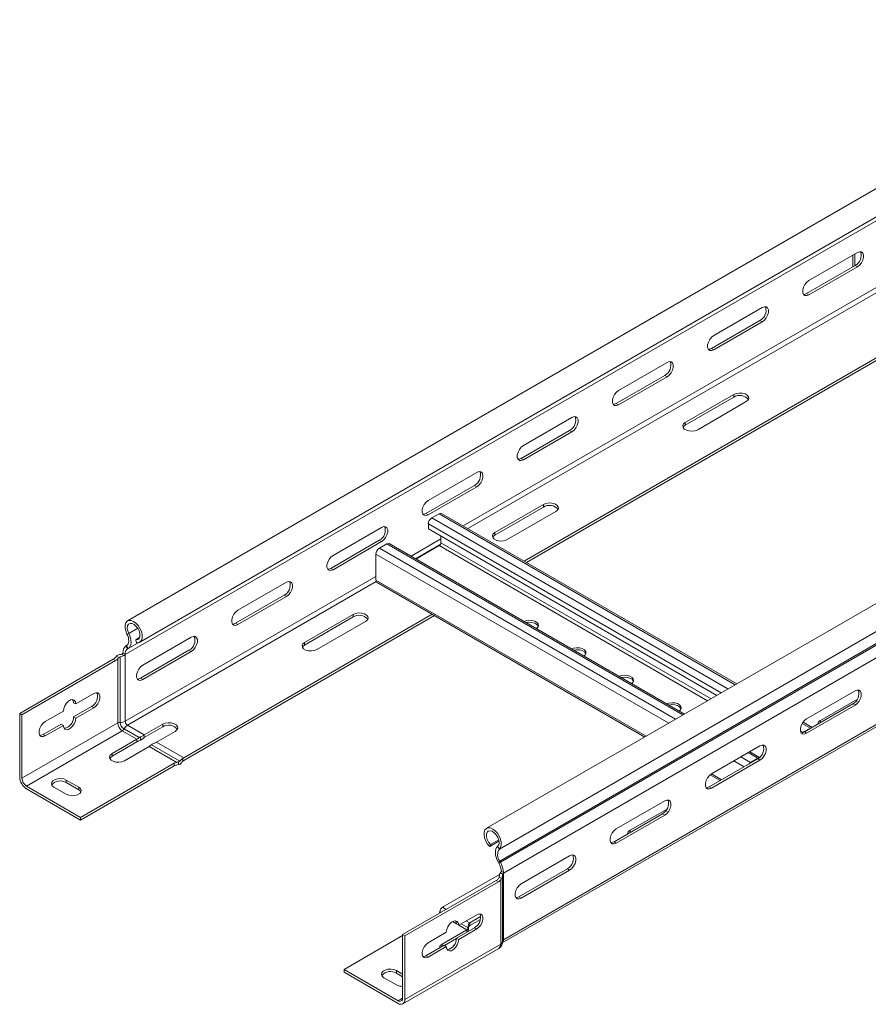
# Model space of a CAD drawing. Header units: millimetres. Extents: x -6 to 3617, y -5324 to -345.
# Tile 29 of 43: x -6 to 309, y -1630 to -1265. Entities that reach past the tile are written whole.
import ezdxf

# ---------------------------------------------------------------- set-up
doc = ezdxf.new("R2010")
doc.units = ezdxf.units.MM

msp = doc.modelspace()

# ---------------------------------------------------------------- linework, layer by layer
at = {"color": 7, "linetype": 'Continuous', "lineweight": 15}
for p, q in [((420.66, -1264.65), (33.88, -1487.93)), ((38.43, -1495.81), (425.21, -1272.53)), ((32.99, -1500.43), (419.78, -1277.14)), ((554.06, -1341.65), (167.27, -1564.94)), ((172.02, -1572.68), (558.81, -1349.4)), ((305.05, -1351.12), (287.02, -1361.53)), ((303.31, -1356.45), (303.31, -1352.12)), ((304.02, -1356.04), (304.02, -1351.71)), ((172.15, -1577.09), (558.94, -1353.8)), ((172.39, -1577.53), (559.18, -1354.24)), ((304.2, -1355.94), (286.17, -1366.34)), ((287.02, -1366.83), (305.05, -1356.43)), ((305.05, -1356.43), (304.2, -1355.94)), ((181.26, -1465.73), (359.21, -1363)), ((182.11, -1466.22), (360.06, -1363.49)), ((287.02, -1366.83), (286.17, -1366.34)), ((269.69, -1371.53), (251.66, -1381.94)), ((268.84, -1376.35), (250.81, -1386.76)), ((251.66, -1387.24), (269.69, -1376.84)), ((269.69, -1376.84), (268.84, -1376.35)), ((251.66, -1387.24), (250.81, -1386.76)), ((234.34, -1391.94), (216.31, -1402.35)), ((233.49, -1396.76), (215.46, -1407.17)), ((234.34, -1397.25), (233.49, -1396.76)), ((216.31, -1407.66), (234.34, -1397.25)), ((259.12, -1403.84), (241.09, -1414.25)), ((259.12, -1404.82), (259.12, -1403.84)), ((216.31, -1407.66), (215.46, -1407.17)), ((241.09, -1415.23), (259.12, -1404.82)), ((245.69, -1416.9), (263.72, -1406.49)), ((198.98, -1412.35), (180.95, -1422.76)), ((241.09, -1415.23), (241.09, -1414.25)), ((198.13, -1417.17), (180.1, -1427.58)), ((180.95, -1428.07), (198.98, -1417.66)), ((198.98, -1417.66), (198.13, -1417.17)), ((180.95, -1428.07), (180.1, -1427.58)), ((163.63, -1432.76), (145.59, -1443.17)), ((162.78, -1437.58), (144.75, -1447.99)), ((145.59, -1448.48), (163.63, -1438.07)), ((163.63, -1438.07), (162.78, -1437.58)), ((188.41, -1444.66), (170.38, -1455.07)), ((170.38, -1456.05), (188.41, -1445.64)), ((174.97, -1457.72), (193.01, -1447.31)), ((188.41, -1445.64), (188.41, -1444.66)), ((145.59, -1448.48), (144.75, -1447.99)), ((146.9, -1449.69), (149.66, -1448.1)), ((260.2, -1511.3), (150.56, -1448.01)), ((173.06, -1607.45), (445.44, -1450.21)), ((128.27, -1453.17), (110.24, -1463.58)), ((145.63, -1453.69), (145.63, -1451.89)), ((252.81, -1515.56), (145.63, -1453.69)), ((170.38, -1456.05), (170.38, -1455.07)), ((127.42, -1457.99), (109.39, -1468.4)), ((110.24, -1468.89), (128.27, -1458.48)), ((128.27, -1458.48), (127.42, -1457.99)), ((150.3, -1456.38), (150.3, -1458.87)), ((127.46, -1460.91), (130.21, -1459.32)), ((240.75, -1522.52), (131.11, -1459.23)), ((149.66, -1459.97), (141.02, -1464.95)), ((126.18, -1472.79), (126.18, -1463.12)), ((110.24, -1468.89), (109.39, -1468.4)), ((92.91, -1473.58), (74.88, -1483.99)), ((126.56, -1473.61), (226.02, -1531.03)), ((92.07, -1478.4), (74.04, -1488.81)), ((74.88, -1489.3), (92.91, -1478.89)), ((92.91, -1478.89), (92.07, -1478.4)), ((54.77, -1538.75), (147.08, -1485.46)), ((54.77, -1539.73), (147.93, -1485.95)), ((117.7, -1485.48), (99.67, -1495.89)), ((99.67, -1496.87), (117.7, -1486.46)), ((104.26, -1498.54), (122.3, -1488.13)), ((117.7, -1486.46), (117.7, -1485.48)), ((74.88, -1489.3), (74.04, -1488.81)), ((33.68, -1492.82), (34.33, -1492.57)), ((38.37, -1494.11), (36.98, -1494.91)), ((37.27, -1496), (36.98, -1494.91)), ((57.56, -1493.99), (39.53, -1504.4)), ((33.31, -1497.23), (33.55, -1497.08)), ((33.31, -1497.23), (33.92, -1498.26)), ((33.55, -1497.08), (34.16, -1498.11)), ((33.92, -1498.26), (34.16, -1498.11)), ((56.71, -1498.81), (38.68, -1509.22)), ((57.56, -1499.3), (56.71, -1498.81)), ((99.67, -1496.87), (99.67, -1495.89)), ((28.59, -1502.18), (-6.19, -1522.26)), ((-5.34, -1522.75), (29.44, -1502.67)), ((29.44, -1502.67), (28.59, -1502.18)), ((29.39, -1501.51), (29.81, -1501.03)), ((29.81, -1501.03), (30.7, -1501.55)), ((30.24, -1525.8), (30.24, -1502)), ((31.16, -1525.6), (31.16, -1501.31)), ((31.72, -1500.29), (31.79, -1500.33)), ((31.79, -1500.34), (32.6, -1500.8)), ((32.14, -1499.73), (32.99, -1500.21)), ((32.99, -1500.21), (32.99, -1500.43)), ((32.99, -1525.2), (32.99, -1500.43)), ((39.53, -1509.71), (57.56, -1499.3)), ((39.53, -1509.71), (38.68, -1509.22)), ((21.36, -1514.89), (14.64, -1518.77)), ((286.17, -1524.32), (304.2, -1513.91)), ((291.29, -1524.87), (305.01, -1516.96)), ((13.79, -1518.28), (14.64, -1518.77)), ((20.51, -1519.71), (13.79, -1523.59)), ((14.64, -1524.08), (21.36, -1520.2)), ((20.51, -1519.71), (21.36, -1520.2)), ((285.32, -1529.14), (303.35, -1518.73)), ((304.2, -1519.22), (286.17, -1529.63)), ((303.35, -1518.73), (304.2, -1519.22)), ((-6.19, -1522.26), (-6.19, -1545.85)), ((-6.19, -1522.26), (-5.34, -1522.75)), ((-5.34, -1546.34), (-5.34, -1522.75)), ((10.04, -1521.42), (3.32, -1525.3)), ((13.79, -1523.59), (14.64, -1524.08)), ((30.24, -1525.8), (-5.34, -1546.34)), ((9.19, -1526.24), (2.48, -1530.12)), ((3.32, -1530.61), (10.04, -1526.73)), ((9.19, -1526.24), (10.04, -1526.73)), ((32.57, -1528.05), (38.15, -1531.27)), ((33.84, -1526.67), (40.09, -1530.28)), ((46.99, -1526.3), (40.09, -1530.28)), ((40.09, -1531.26), (46.99, -1527.28)), ((46.99, -1527.28), (46.99, -1526.3)), ((284.79, -1529.29), (287.55, -1527.7)), ((288.21, -1527.47), (284.86, -1525.54)), ((31.94, -1528.74), (-3.64, -1549.28)), ((2.48, -1530.12), (3.32, -1530.61)), ((28.11, -1537.2), (37.35, -1531.87)), ((31.94, -1528.74), (37.35, -1531.87)), ((37.35, -1532.85), (37.35, -1531.87)), ((38.72, -1532.21), (38.72, -1530.92)), ((40.09, -1531.26), (40.09, -1530.28)), ((44.69, -1532.93), (51.58, -1528.95)), ((284.59, -1529.42), (284.79, -1529.29)), ((285.32, -1529.14), (286.17, -1529.63)), ((37.35, -1532.85), (28.11, -1538.18)), ((41.94, -1534.52), (32.7, -1539.85)), ((41.94, -1534.52), (52.2, -1540.44)), ((42.75, -1533.93), (53.26, -1539.99)), ((44.69, -1532.93), (54.77, -1538.75)), ((250.81, -1544.73), (268.84, -1534.32)), ((28.11, -1538.18), (28.11, -1537.2)), ((54.42, -1538.99), (54.42, -1540.02)), ((249.96, -1549.55), (267.99, -1539.14)), ((268.66, -1538.64), (265.01, -1536.53)), ((265.34, -1540.51), (268.1, -1538.92)), ((267.99, -1539.14), (268.84, -1539.63)), ((16.44, -1560.88), (51.22, -1540.8)), ((51.22, -1541.78), (16.44, -1561.86)), ((51.22, -1541.78), (51.22, -1540.8)), ((52.82, -1541.3), (52.2, -1541.42)), ((52.82, -1540.27), (52.82, -1541.3)), ((268.84, -1539.63), (250.81, -1550.04)), ((250.33, -1545.06), (254.03, -1547.2)), ((16.44, -1560.88), (-3.64, -1549.28)), ((-3.64, -1550.26), (16.44, -1561.86)), ((11.14, -1552.3), (6.54, -1549.65)), ((11.14, -1547), (15.73, -1549.65)), ((11.14, -1547.98), (11.14, -1547)), ((15.73, -1550.63), (11.14, -1547.98)), ((15.73, -1550.63), (15.73, -1549.65)), ((249.96, -1549.55), (250.81, -1550.04)), ((215.46, -1565.14), (233.49, -1554.73)), ((16.44, -1561.86), (16.44, -1560.88)), ((214.61, -1569.96), (232.64, -1559.55)), ((233.49, -1560.04), (215.46, -1570.45)), ((220.58, -1565.69), (234.3, -1557.78)), ((232.64, -1559.55), (233.49, -1560.04)), ((171.88, -1569.73), (168.43, -1571.72)), ((168.43, -1571.72), (168.72, -1570.97)), ((171.77, -1569.21), (168.72, -1570.97)), ((172.02, -1572.68), (171.37, -1571.68)), ((214.61, -1569.96), (215.46, -1570.45)), ((180.1, -1585.55), (198.13, -1575.14)), ((172.15, -1577.09), (171.53, -1577.41)), ((171.78, -1577.85), (171.53, -1577.41)), ((172.39, -1577.53), (171.78, -1577.85)), ((172.39, -1577.53), (172.15, -1577.09)), ((150.93, -1594.27), (172.09, -1582.06)), ((172.84, -1583.61), (171.95, -1583.09)), ((172.01, -1582.5), (172.01, -1582.66)), ((173.21, -1581.98), (172.4, -1581.51)), ((173.56, -1581.36), (172.71, -1580.87)), ((173.21, -1581.97), (173.56, -1581.77)), ((173.21, -1581.97), (173.21, -1581.98)), ((173.29, -1582.02), (173.21, -1581.97)), ((173.21, -1606.96), (173.21, -1582.38)), ((173.56, -1606.35), (173.56, -1581.77)), ((179.25, -1590.37), (197.28, -1579.96)), ((198.13, -1580.45), (180.1, -1590.86)), ((197.28, -1579.96), (198.13, -1580.45)), ((136.08, -1604.39), (170.86, -1584.31)), ((171.71, -1584.8), (136.93, -1604.88)), ((170.86, -1584.31), (171.71, -1584.8)), ((172.51, -1584.13), (172.84, -1583.61)), ((172.51, -1607.94), (172.51, -1584.13)), ((179.25, -1590.37), (180.1, -1590.86)), ((156.91, -1600.9), (163.63, -1597.02)), ((161.01, -1600.08), (165.07, -1597.74)), ((156.91, -1600.9), (156.06, -1600.41)), ((160.49, -1602.59), (160.49, -1601.27)), ((164.95, -1598.79), (161.01, -1601.06)), ((161.01, -1600.08), (161.01, -1601.06)), ((114.3, -1617.37), (136.08, -1604.8)), ((136.93, -1604.88), (136.08, -1604.39)), ((136.08, -1627.99), (136.08, -1604.39)), ((136.93, -1604.88), (136.93, -1628.47)), ((145.59, -1607.43), (152.31, -1603.55)), ((159.96, -1602.65), (150.72, -1607.98)), ((156.06, -1605.72), (162.78, -1601.84)), ((163.63, -1602.33), (156.91, -1606.21)), ((163.63, -1602.33), (162.78, -1601.84)), ((136.93, -1628.47), (172.51, -1607.94)), ((144.75, -1612.25), (151.46, -1608.37)), ((152.31, -1608.86), (145.59, -1612.74)), ((152.31, -1608.86), (151.46, -1608.37)), ((151.61, -1608.45), (156.06, -1605.88)), ((156.91, -1606.21), (156.06, -1605.72)), ((136.19, -1630.12), (171.77, -1609.58)), ((145.59, -1612.74), (144.75, -1612.25)), ((114.3, -1618.35), (114.3, -1617.37)), ((114.3, -1617.37), (134.39, -1628.97)), ((134.39, -1629.94), (114.3, -1618.35)), ((136.08, -1619.13), (133.75, -1617.78)), ((133.75, -1618.76), (133.75, -1617.78)), ((133.75, -1618.76), (136.08, -1620.11)), ((129.15, -1620.43), (133.75, -1623.09))]:
    msp.add_line(p, q, dxfattribs=at)
at = {"color": 8, "linetype": 'Continuous', "lineweight": 15}
for p, q in [((158.63, -1452.67), (338.32, -1348.94)), ((160.33, -1453.65), (338.42, -1350.84)), ((173.51, -1581.61), (448.09, -1423.1)), ((256.91, -1513.19), (146.9, -1449.69)), ((259.67, -1511.6), (149.66, -1448.1)), ((173.56, -1606.35), (445.44, -1449.4)), ((254.37, -1514.66), (145.63, -1451.89)), ((139.19, -1463.89), (150.3, -1457.48)), ((250.66, -1516.8), (150.3, -1458.87)), ((237.47, -1524.42), (127.46, -1460.91)), ((240.22, -1522.83), (130.21, -1459.32)), ((140.88, -1464.87), (150.06, -1459.57)), ((249.39, -1517.54), (149.66, -1459.97)), ((234.92, -1525.89), (126.18, -1463.12)), ((32.99, -1525.2), (126.18, -1471.4)), ((33.84, -1526.67), (126.28, -1473.3)), ((226.55, -1530.72), (126.18, -1472.79)), ((34.33, -1492.57), (37.66, -1490.64)), ((33.92, -1498.26), (37.82, -1496.01)), ((34.16, -1498.11), (37.79, -1496.02)), ((287.55, -1527.7), (284.57, -1525.98)), ((287.55, -1527.85), (287.55, -1527.7)), ((291.29, -1525.69), (291.29, -1524.87)), ((284.79, -1529.29), (283.91, -1528.78)), ((284.79, -1529.29), (284.79, -1529.37)), ((265.34, -1540.51), (261.73, -1538.43)), ((268.1, -1538.92), (264.49, -1536.83)), ((268.1, -1539.07), (268.1, -1538.92)), ((262.93, -1542.06), (259.18, -1539.9)), ((265.34, -1540.51), (265.34, -1540.67)), ((254.56, -1546.89), (250.81, -1544.73)), ((220.58, -1566.51), (220.58, -1565.69)), ((150.44, -1596.1), (149.91, -1595.79)), ((152.27, -1595.04), (150.93, -1594.27)), ((156.06, -1600.4), (154.62, -1599.57)), ((159.96, -1602.65), (156.92, -1600.89)), ((160.42, -1601.86), (157.83, -1600.36)), ((161.01, -1600.08), (159.66, -1599.31)), ((159.96, -1603.46), (159.96, -1602.65)), ((150.72, -1608.8), (150.72, -1607.98)), ((136.08, -1627.99), (134.39, -1628.97))]:
    msp.add_line(p, q, dxfattribs=at)
at = {"color": 7, "linetype": 'Continuous', "lineweight": 15, "flags": 128}
for points in [[(305.05, -1356.43), (305.83, -1355.81), (306.52, -1354.95), (307.04, -1353.95), (307.31, -1352.93), (307.31, -1352), (307.04, -1351.3), (306.52, -1350.89), (305.83, -1350.82), (305.05, -1351.12)], [(287.02, -1361.53), (286.23, -1362.14), (285.54, -1363), (285.03, -1364), (284.75, -1365.03), (284.75, -1365.95), (285.03, -1366.66), (285.54, -1367.07), (286.23, -1367.13), (287.02, -1366.83)], [(286.17, -1366.34), (285.38, -1366.64), (285.02, -1366.65)], [(269.69, -1376.84), (270.48, -1376.22), (271.17, -1375.36), (271.68, -1374.36), (271.95, -1373.34), (271.95, -1372.41), (271.68, -1371.71), (271.17, -1371.3), (270.48, -1371.23), (269.69, -1371.53)], [(251.66, -1381.94), (250.87, -1382.55), (250.18, -1383.41), (249.67, -1384.41), (249.4, -1385.44), (249.4, -1386.36), (249.67, -1387.07), (250.18, -1387.48), (250.87, -1387.54), (251.66, -1387.24)], [(250.81, -1386.76), (250.03, -1387.05), (249.67, -1387.06)], [(234.34, -1397.25), (235.12, -1396.63), (235.81, -1395.77), (236.33, -1394.77), (236.6, -1393.75), (236.6, -1392.82), (236.33, -1392.12), (235.81, -1391.71), (235.12, -1391.64), (234.34, -1391.94)], [(216.31, -1402.35), (215.52, -1402.96), (214.83, -1403.82), (214.31, -1404.82), (214.04, -1405.85), (214.04, -1406.77), (214.31, -1407.48), (214.83, -1407.89), (215.52, -1407.95), (216.31, -1407.66)], [(263.72, -1406.49), (264.36, -1405.96), (264.66, -1405.33), (264.56, -1404.68), (264.08, -1404.09), (263.28, -1403.63), (262.26, -1403.35), (261.14, -1403.3), (260.05, -1403.47), (259.12, -1403.84)], [(215.46, -1407.17), (214.67, -1407.46), (214.31, -1407.47)], [(198.98, -1417.66), (199.77, -1417.04), (200.46, -1416.18), (200.97, -1415.18), (201.24, -1414.16), (201.24, -1413.24), (200.97, -1412.53), (200.46, -1412.12), (199.77, -1412.05), (198.98, -1412.35)], [(241.09, -1414.25), (240.44, -1414.78), (240.15, -1415.41), (240.25, -1416.06), (240.73, -1416.65), (241.52, -1417.11), (242.55, -1417.39), (243.67, -1417.45), (244.76, -1417.28), (245.69, -1416.9)], [(240.25, -1416.07), (240.44, -1415.76), (241.09, -1415.23)], [(180.95, -1422.76), (180.16, -1423.37), (179.47, -1424.23), (178.96, -1425.23), (178.69, -1426.26), (178.69, -1427.18), (178.96, -1427.89), (179.47, -1428.3), (180.16, -1428.36), (180.95, -1428.07)], [(180.1, -1427.58), (179.32, -1427.87), (178.96, -1427.88)], [(163.63, -1438.07), (164.41, -1437.45), (165.1, -1436.59), (165.62, -1435.59), (165.89, -1434.57), (165.89, -1433.65), (165.62, -1432.94), (165.1, -1432.53), (164.41, -1432.47), (163.63, -1432.76)], [(145.59, -1443.17), (144.81, -1443.78), (144.12, -1444.64), (143.6, -1445.64), (143.33, -1446.67), (143.33, -1447.59), (143.6, -1448.3), (144.12, -1448.71), (144.81, -1448.77), (145.59, -1448.48)], [(193.01, -1447.31), (193.65, -1446.78), (193.95, -1446.15), (193.85, -1445.5), (193.37, -1444.91), (192.57, -1444.45), (191.55, -1444.18), (190.42, -1444.12), (189.33, -1444.29), (188.41, -1444.66)], [(144.75, -1447.99), (143.96, -1448.28), (143.6, -1448.29)], [(128.27, -1458.48), (129.06, -1457.86), (129.75, -1457), (130.26, -1456), (130.53, -1454.98), (130.53, -1454.06), (130.26, -1453.35), (129.75, -1452.94), (129.06, -1452.88), (128.27, -1453.17)], [(170.38, -1455.07), (169.73, -1455.6), (169.44, -1456.23), (169.54, -1456.88), (170.01, -1457.47), (170.81, -1457.93), (171.84, -1458.21), (172.96, -1458.27), (174.05, -1458.1), (174.97, -1457.72)], [(169.54, -1456.89), (169.73, -1456.58), (170.38, -1456.05)], [(110.24, -1463.58), (109.45, -1464.19), (108.76, -1465.05), (108.25, -1466.05), (107.98, -1467.08), (107.98, -1468), (108.25, -1468.71), (108.76, -1469.12), (109.45, -1469.18), (110.24, -1468.89)], [(109.39, -1468.4), (108.6, -1468.69), (108.25, -1468.7)], [(92.91, -1478.89), (93.7, -1478.27), (94.39, -1477.41), (94.91, -1476.41), (95.18, -1475.39), (95.18, -1474.47), (94.91, -1473.76), (94.39, -1473.35), (93.7, -1473.29), (92.91, -1473.58)], [(126.56, -1473.61), (126.56, -1473.61), (126.4, -1473.48), (126.28, -1473.29), (126.21, -1473.06), (126.18, -1472.79)], [(74.88, -1483.99), (74.1, -1484.6), (73.41, -1485.46), (72.89, -1486.46), (72.62, -1487.49), (72.62, -1488.41), (72.89, -1489.12), (73.41, -1489.53), (74.1, -1489.59), (74.88, -1489.3)], [(37.27, -1496), (38.06, -1495.97), (38.7, -1495.61), (39.15, -1494.96), (39.36, -1494.07), (39.31, -1493.01), (39.02, -1491.86), (38.51, -1490.71), (37.81, -1489.65), (36.98, -1488.77), (36.09, -1488.12), (35.2, -1487.78), (34.39, -1487.75), (33.71, -1488.04), (33.23, -1488.64), (32.97, -1489.49), (32.96, -1490.52), (33.2, -1491.66), (33.68, -1492.82)], [(122.3, -1488.13), (122.94, -1487.6), (123.23, -1486.97), (123.14, -1486.32), (122.66, -1485.73), (121.86, -1485.27), (120.84, -1485), (119.71, -1484.94), (118.62, -1485.11), (117.7, -1485.48)], [(185.74, -1490.77), (186.23, -1490.34), (186.52, -1489.71), (186.42, -1489.06), (185.95, -1488.47), (185.15, -1488.01), (184.12, -1487.73), (183, -1487.67), (181.91, -1487.84), (181.16, -1488.12)], [(36.98, -1494.91), (37.66, -1494.85), (38.18, -1494.46), (38.47, -1493.77), (38.5, -1492.87), (38.27, -1491.86), (37.8, -1490.85), (37.14, -1489.96), (36.37, -1489.28), (35.58, -1488.89), (34.85, -1488.84), (34.27, -1489.12), (33.9, -1489.72), (33.78, -1490.56), (33.93, -1491.55), (34.33, -1492.57)], [(74.04, -1488.81), (73.25, -1489.1), (72.89, -1489.11)], [(186.47, -1489.91), (186.42, -1489.79), (185.95, -1489.2), (185.15, -1488.74), (184.12, -1488.47), (183, -1488.41), (181.94, -1488.57)], [(33.68, -1492.82), (33.97, -1493.47), (34.18, -1494.13), (34.3, -1494.78), (34.33, -1495.39), (34.26, -1495.94), (34.11, -1496.41), (33.87, -1496.8), (33.55, -1497.08)], [(34.33, -1492.57), (34.71, -1493.42), (34.98, -1494.28), (35.14, -1495.12), (35.17, -1495.91), (35.09, -1496.63), (34.89, -1497.24), (34.58, -1497.74), (34.16, -1498.11)], [(57.56, -1499.3), (58.35, -1498.68), (59.04, -1497.82), (59.55, -1496.82), (59.82, -1495.8), (59.82, -1494.88), (59.55, -1494.17), (59.04, -1493.76), (58.35, -1493.7), (57.56, -1493.99)], [(99.67, -1495.89), (99.02, -1496.42), (98.73, -1497.05), (98.83, -1497.7), (99.3, -1498.29), (100.1, -1498.75), (101.12, -1499.03), (102.25, -1499.09), (103.34, -1498.92), (104.26, -1498.54)], [(98.83, -1497.71), (99.02, -1497.4), (99.67, -1496.87)], [(203.42, -1500.97), (203.91, -1500.54), (204.2, -1499.91), (204.1, -1499.26), (203.62, -1498.67), (202.83, -1498.21), (201.8, -1497.94), (200.68, -1497.88), (199.59, -1498.05), (198.84, -1498.33)], [(204.15, -1500.12), (204.1, -1500), (203.62, -1499.41), (202.83, -1498.95), (201.8, -1498.67), (200.68, -1498.61), (199.61, -1498.78)], [(39.53, -1504.4), (38.74, -1505.01), (38.05, -1505.87), (37.54, -1506.87), (37.27, -1507.9), (37.27, -1508.82), (37.54, -1509.53), (38.05, -1509.94), (38.74, -1510), (39.53, -1509.71)], [(38.68, -1509.22), (37.89, -1509.51), (37.54, -1509.52)], [(221.1, -1511.18), (221.58, -1510.75), (221.88, -1510.12), (221.78, -1509.47), (221.3, -1508.88), (220.5, -1508.42), (219.48, -1508.14), (218.36, -1508.08), (217.27, -1508.25), (216.51, -1508.53)], [(221.83, -1510.32), (221.78, -1510.2), (221.3, -1509.61), (220.5, -1509.15), (219.48, -1508.88), (218.36, -1508.82), (217.29, -1508.98)], [(304.2, -1513.91), (304.98, -1513.62), (305.68, -1513.68), (306.19, -1514.09), (306.46, -1514.8), (306.46, -1515.72), (306.19, -1516.74), (305.68, -1517.74), (304.98, -1518.6), (304.2, -1519.22)], [(14.64, -1518.77), (14.5, -1517.94), (14.1, -1517.37), (13.49, -1517.13), (12.74, -1517.25), (11.94, -1517.71), (11.19, -1518.46), (10.58, -1519.4), (10.18, -1520.43), (10.04, -1521.42)], [(13.48, -1517.13), (13.65, -1517.45), (13.79, -1518.28)], [(21.36, -1520.2), (22.14, -1519.58), (22.83, -1518.72), (23.35, -1517.72), (23.62, -1516.7), (23.62, -1515.78), (23.35, -1515.07), (22.83, -1514.66), (22.14, -1514.6), (21.36, -1514.89)], [(238.78, -1521.38), (239.26, -1520.95), (239.55, -1520.32), (239.46, -1519.67), (238.98, -1519.08), (238.18, -1518.62), (237.16, -1518.35), (236.03, -1518.29), (234.94, -1518.46), (234.19, -1518.74)], [(239.5, -1520.53), (239.46, -1520.41), (238.98, -1519.82), (238.18, -1519.36), (237.16, -1519.08), (236.03, -1519.02), (234.97, -1519.19)], [(10.04, -1526.73), (10.18, -1527.56), (10.58, -1528.12), (11.19, -1528.36), (11.94, -1528.25), (12.74, -1527.78), (13.49, -1527.04), (14.1, -1526.09), (14.5, -1525.06), (14.64, -1524.08)], [(286.17, -1529.63), (285.38, -1529.92), (284.69, -1529.86), (284.18, -1529.45), (283.9, -1528.74), (283.9, -1527.82), (284.18, -1526.79), (284.69, -1525.79), (285.38, -1524.93), (286.17, -1524.32)], [(3.32, -1525.3), (2.54, -1525.91), (1.85, -1526.77), (1.33, -1527.77), (1.06, -1528.8), (1.06, -1529.72), (1.33, -1530.43), (1.85, -1530.84), (2.54, -1530.9), (3.32, -1530.61)], [(51.58, -1528.95), (52.23, -1528.42), (52.52, -1527.79), (52.43, -1527.14), (51.95, -1526.55), (51.15, -1526.09), (50.13, -1525.82), (49, -1525.76), (47.91, -1525.93), (46.99, -1526.3)], [(2.48, -1530.12), (1.69, -1530.41), (1.33, -1530.42)], [(284.17, -1529.44), (284.53, -1529.43), (285.32, -1529.14)], [(268.84, -1534.32), (269.63, -1534.03), (270.32, -1534.09), (270.83, -1534.5), (271.11, -1535.21), (271.11, -1536.13), (270.83, -1537.15), (270.32, -1538.15), (269.63, -1539.01), (268.84, -1539.63)], [(32.7, -1539.85), (31.78, -1540.23), (30.69, -1540.4), (29.57, -1540.34), (28.54, -1540.06), (27.74, -1539.6), (27.27, -1539.01), (27.17, -1538.36), (27.46, -1537.73), (28.11, -1537.2)], [(28.11, -1538.18), (27.46, -1538.71), (27.27, -1539.02)], [(268.1, -1538.92), (268.35, -1538.81), (268.52, -1538.76)], [(6.54, -1549.65), (5.89, -1549.12), (5.6, -1548.49), (5.7, -1547.84), (6.18, -1547.25), (6.98, -1546.79), (8, -1546.51), (9.12, -1546.46), (10.21, -1546.62), (11.14, -1547)], [(250.81, -1550.04), (250.03, -1550.33), (249.33, -1550.27), (248.82, -1549.86), (248.55, -1549.15), (248.55, -1548.23), (248.82, -1547.2), (249.33, -1546.2), (250.03, -1545.34), (250.81, -1544.73)], [(15.73, -1549.65), (16.38, -1550.18), (16.67, -1550.81), (16.58, -1551.46), (16.1, -1552.05), (15.3, -1552.51), (14.28, -1552.79), (13.15, -1552.85), (12.06, -1552.68), (11.14, -1552.3)], [(248.82, -1549.86), (249.18, -1549.84), (249.96, -1549.55)], [(16.57, -1551.47), (16.38, -1551.16), (15.73, -1550.63)], [(233.49, -1554.73), (234.27, -1554.44), (234.97, -1554.5), (235.48, -1554.91), (235.75, -1555.62), (235.75, -1556.54), (235.48, -1557.56), (234.97, -1558.56), (234.27, -1559.42), (233.49, -1560.04)], [(168.43, -1571.72), (167.64, -1570.77), (167, -1569.67), (166.55, -1568.51), (166.34, -1567.38), (166.39, -1566.37), (166.68, -1565.55), (167.19, -1564.99), (167.89, -1564.74), (168.72, -1564.81), (169.61, -1565.2), (170.5, -1565.88), (171.31, -1566.79), (171.99, -1567.87), (172.47, -1569.02), (172.73, -1570.17), (172.74, -1571.21), (172.5, -1572.07), (172.02, -1572.68)], [(168.72, -1570.97), (168.04, -1570.12), (167.52, -1569.12), (167.23, -1568.1), (167.2, -1567.17), (167.43, -1566.43), (167.9, -1565.96), (168.56, -1565.83), (169.33, -1566.03), (170.12, -1566.56), (170.85, -1567.34), (171.43, -1568.3), (171.8, -1569.33), (171.92, -1570.3), (171.77, -1571.12), (171.37, -1571.68)], [(215.46, -1570.45), (214.67, -1570.74), (213.98, -1570.68), (213.47, -1570.27), (213.19, -1569.56), (213.19, -1568.64), (213.47, -1567.62), (213.98, -1566.61), (214.67, -1565.75), (215.46, -1565.14)], [(171.37, -1571.68), (170.99, -1572.1), (170.72, -1572.64), (170.56, -1573.3), (170.53, -1574.05), (170.61, -1574.86), (170.81, -1575.71), (171.12, -1576.57), (171.53, -1577.41)], [(213.46, -1570.27), (213.82, -1570.25), (214.61, -1569.96)], [(198.13, -1575.14), (198.92, -1574.85), (199.61, -1574.91), (200.12, -1575.32), (200.4, -1576.03), (200.4, -1576.95), (200.12, -1577.97), (199.61, -1578.97), (198.92, -1579.83), (198.13, -1580.45)], [(180.1, -1590.86), (179.32, -1591.15), (178.62, -1591.09), (178.11, -1590.68), (177.84, -1589.97), (177.84, -1589.05), (178.11, -1588.03), (178.62, -1587.02), (179.32, -1586.16), (180.1, -1585.55)], [(178.11, -1590.68), (178.47, -1590.66), (179.25, -1590.37)], [(163.63, -1597.02), (164.41, -1596.73), (165.1, -1596.79), (165.62, -1597.2), (165.89, -1597.91), (165.89, -1598.83), (165.62, -1599.85), (165.1, -1600.85), (164.41, -1601.71), (163.63, -1602.33)], [(152.31, -1603.55), (152.45, -1602.56), (152.85, -1601.54), (153.46, -1600.59), (154.21, -1599.84), (155.01, -1599.38), (155.76, -1599.26), (156.37, -1599.5), (156.77, -1600.07), (156.91, -1600.9)], [(156.06, -1600.41), (155.92, -1599.58), (155.75, -1599.26)], [(145.59, -1612.74), (144.81, -1613.03), (144.12, -1612.97), (143.6, -1612.56), (143.33, -1611.85), (143.33, -1610.93), (143.6, -1609.91), (144.12, -1608.9), (144.81, -1608.04), (145.59, -1607.43)], [(156.91, -1606.21), (156.77, -1607.19), (156.37, -1608.22), (155.76, -1609.17), (155.01, -1609.92), (154.21, -1610.38), (153.46, -1610.49), (152.85, -1610.25), (152.45, -1609.69), (152.31, -1608.86)], [(143.6, -1612.56), (143.96, -1612.54), (144.75, -1612.25)], [(133.75, -1617.78), (132.83, -1617.41), (131.74, -1617.24), (130.61, -1617.29), (129.59, -1617.57), (128.79, -1618.03), (128.31, -1618.62), (128.21, -1619.27), (128.51, -1619.9), (129.15, -1620.43)]]:
    msp.add_lwpolyline(points, dxfattribs=at)
at = {"color": 7, "linetype": 'Continuous', "lineweight": 15}
for centre, radius, start, end in [((302.23, -1352.22), 4.2, 297.9036, 19.6073), ((266.88, -1372.63), 4.2, 297.9, 19.6109), ((231.52, -1393.04), 4.2, 297.9016, 19.6094), ((261.35, -1408.38), 4.2, 40.4021, 122.0947), ((196.17, -1413.45), 4.2, 297.9, 19.6109), ((160.81, -1433.86), 4.2, 297.9009, 19.61), ((150.19, -1448.83), 0.905, 65.6849, 125.6273), ((190.64, -1449.2), 4.2, 40.4012, 122.0956), ((148.39, -1452.02), 2.77, 122.6052, 177.3937), ((125.45, -1454.27), 4.2, 297.9036, 19.6073), ((148.92, -1458.8), 1.38, 302.6041, 357.3937), ((128.95, -1463.24), 2.77, 122.6062, 177.3927), ((130.74, -1460.06), 0.905, 65.6979, 125.6193), ((90.1, -1474.68), 4.2, 297.9, 19.6109), ((119.93, -1490.02), 4.2, 40.4012, 122.0956), ((54.74, -1495.09), 4.2, 297.9016, 19.6094), ((35.11, -1499.59), 2.97, 127.3652, 182.5817), ((35.43, -1500.2), 2.46, 128.0097, 185.2563), ((26.92, -1499.38), 3.27, 300.8781, 319.3055), ((27.77, -1499.87), 3.27, 300.8781, 319.3055), ((31.36, -1498.64), 1.68, 282.251, 289.2458), ((31.37, -1499.69), 0.765, 302.684, 339.0117), ((301.38, -1515.01), 4.2, 297.9009, 19.61), ((18.54, -1515.99), 4.2, 297.9007, 19.6102), ((9.59, -1523.74), 4.2, 280.3968, 2.0969), ((31.06, -1527.36), 1.76, 86.9975, 117.872), ((33.93, -1525.64), 3.69, 182.6054, 237.3946), ((31.34, -1522.09), 3.52, 266.9979, 297.8726), ((34.23, -1525.46), 3.07, 182.6056, 237.3935), ((31, -1527.25), 1.76, 302.1214, 333.0007), ((35.71, -1529.65), 3.52, 122.1218, 153.0042), ((34.83, -1525.12), 1.84, 182.6065, 237.3927), ((49.22, -1530.84), 4.2, 40.4047, 122.092), ((288.15, -1528.64), 1.12, 91.5753, 122.3318), ((291.88, -1526.3), 1.55, 112.4715, 176.2069), ((266.03, -1535.42), 4.2, 297.9036, 19.6073), ((56.08, -1541.01), 2.61, 120.2083, 129.5393), ((52.81, -1543.65), 3.27, 100.6926, 119.1186), ((52.81, -1544.63), 3.27, 100.6926, 119.1186), ((55.53, -1541.01), 1.49, 120.7983, 138.2535), ((266.54, -1542.5), 2.33, 121.1176, 139.5963), ((-0.66, -1545.6), 5.53, 182.6057, 237.3943), ((-1.65, -1546.18), 3.69, 182.6054, 237.3946), ((8.9, -1551.54), 4.2, 57.9078, 139.5962), ((230.67, -1555.83), 4.2, 297.9, 19.6109), ((221.17, -1567.12), 1.55, 112.4842, 176.1942), ((175.08, -1574.8), 3.72, 145.2374, 218.0442), ((195.32, -1576.24), 4.2, 297.9016, 19.6094), ((165.85, -1581.31), 6.87, 1.8773, 30.283), ((164.82, -1581.92), 8.76, 3.6535, 30.0976), ((172.79, -1581.33), 0.765, 302.684, 339.0117), ((173.94, -1582.48), 0.8, 118.5178, 144.9962), ((169.19, -1581.51), 3.27, 300.8781, 319.3055), ((170.03, -1582), 3.27, 300.8781, 319.3055), ((152.25, -1596.52), 2.61, 120.2083, 129.5393), ((160.81, -1598.12), 4.2, 297.9007, 19.6102), ((151.31, -1609.41), 1.55, 112.4798, 176.1986), ((151.86, -1605.87), 4.2, 280.3968, 2.0969), ((131.52, -1622.32), 4.2, 57.9064, 139.5969), ((135.99, -1618.8), 4.84, 242.4164, 271.0862), ((135.05, -1628.15), 1.05, 230.7953, 9.213), ((135.38, -1628.73), 1.57, 230.7951, 9.2157)]:
    msp.add_arc(centre, radius, start, end, dxfattribs=at)
at = {"color": 8, "linetype": 'Continuous', "lineweight": 15}
for centre, radius, start, end in [((170.75, -1608.13), 1.77, 305.0137, 6.3), ((172.03, -1606.85), 1.19, 293.99, 354.6876), ((172.42, -1606.5), 1.15, 303.5751, 7.3101), ((173.85, -1606.94), 0.657, 116.1505, 165.3165)]:
    msp.add_arc(centre, radius, start, end, dxfattribs=at)
at = {"color": 7, "linetype": 'Continuous', "lineweight": 15}
for points, knots in [([(29.81, -1501.03), (29.97, -1500.88), (30.3, -1500.57), (30.82, -1500.4), (31.13, -1500.37), (31.22, -1500.36)], [0, 0, 0, 0, 0.415391, 0.827778, 1, 1, 1, 1]), ([(30.7, -1501.55), (30.58, -1501.66), (30.41, -1501.81), (30.27, -1501.96), (30.24, -1502)], [0, 0, 0, 0, 0.779168, 1, 1, 1, 1]), ([(31.16, -1501.31), (31.03, -1501.36), (30.87, -1501.42), (30.73, -1501.53), (30.7, -1501.55)], [0, 0, 0, 0, 0.79559, 1, 1, 1, 1]), ([(32.6, -1500.8), (32.39, -1500.88), (31.98, -1501.04), (31.47, -1501.22), (31.21, -1501.29), (31.16, -1501.31)], [0, 0, 0, 0, 0.450587, 0.898476, 1, 1, 1, 1]), ([(31.22, -1500.36), (31.36, -1500.35), (31.52, -1500.33), (31.68, -1500.3), (31.72, -1500.29)], [0, 0, 0, 0, 0.782734, 1, 1, 1, 1]), ([(32.09, -1499.97), (32.11, -1499.91), (32.13, -1499.83), (32.14, -1499.75), (32.14, -1499.73)], [0, 0, 0, 0, 0.614411, 1, 1, 1, 1]), ([(32.99, -1500.21), (32.98, -1500.26), (32.98, -1500.36), (32.91, -1500.51), (32.82, -1500.65), (32.71, -1500.75), (32.63, -1500.79), (32.6, -1500.8)], [0, 0, 0, 0, 0.2140614, 0.42809, 0.6416928, 0.8536603, 1, 1, 1, 1]), ([(37.35, -1531.87), (37.44, -1531.81), (37.62, -1531.7), (37.91, -1531.49), (38.07, -1531.34), (38.15, -1531.27)], [0, 0, 0, 0, 0.346313, 0.691468, 1, 1, 1, 1]), ([(38.15, -1531.27), (38.29, -1531.16), (38.46, -1531.01), (38.67, -1530.94), (38.72, -1530.92)], [0, 0, 0, 0, 0.771698, 1, 1, 1, 1]), ([(38.72, -1530.92), (38.92, -1530.84), (39.28, -1530.71), (39.76, -1530.47), (40, -1530.34), (40.09, -1530.28)], [0, 0, 0, 0, 0.4070001, 0.7516686, 1, 1, 1, 1]), ([(39.29, -1531.86), (39.16, -1531.97), (38.98, -1532.11), (38.77, -1532.19), (38.72, -1532.21)], [0, 0, 0, 0, 0.771637, 1, 1, 1, 1]), ([(40.09, -1531.26), (40, -1531.32), (39.82, -1531.43), (39.54, -1531.64), (39.37, -1531.79), (39.29, -1531.86)], [0, 0, 0, 0, 0.346414, 0.691479, 1, 1, 1, 1]), ([(38.72, -1532.21), (38.52, -1532.28), (38.16, -1532.42), (37.68, -1532.66), (37.45, -1532.79), (37.35, -1532.85)], [0, 0, 0, 0, 0.407034, 0.751654, 1, 1, 1, 1]), ([(42.75, -1533.93), (42.64, -1534.02), (42.43, -1534.2), (42.14, -1534.4), (41.99, -1534.49), (41.94, -1534.52)], [0, 0, 0, 0, 0.406616, 0.815382, 1, 1, 1, 1]), ([(43.32, -1533.57), (43.16, -1533.64), (42.95, -1533.74), (42.78, -1533.89), (42.75, -1533.93)], [0, 0, 0, 0, 0.771564, 1, 1, 1, 1]), ([(44.69, -1532.93), (44.56, -1533.01), (44.29, -1533.16), (43.8, -1533.39), (43.48, -1533.51), (43.32, -1533.57)], [0, 0, 0, 0, 0.33368, 0.666028, 1, 1, 1, 1]), ([(53.26, -1539.99), (53.44, -1539.82), (53.79, -1539.5), (54.2, -1539.17), (54.39, -1539.02), (54.42, -1538.99)], [0, 0, 0, 0, 0.4894757, 0.9088139, 1, 1, 1, 1]), ([(52.2, -1540.44), (52.37, -1540.4), (52.57, -1540.35), (52.77, -1540.28), (52.82, -1540.27)], [0, 0, 0, 0, 0.778968, 1, 1, 1, 1]), ([(52.82, -1540.27), (52.89, -1540.24), (53.05, -1540.17), (53.18, -1540.06), (53.26, -1539.99)], [0, 0, 0, 0, 0.438603, 1, 1, 1, 1]), ([(54.11, -1540.41), (53.98, -1540.59), (53.7, -1540.94), (53.22, -1541.2), (52.91, -1541.28), (52.82, -1541.3)], [0, 0, 0, 0, 0.4128393, 0.8266023, 1, 1, 1, 1]), ([(54.42, -1540.02), (54.33, -1540.12), (54.22, -1540.24), (54.13, -1540.38), (54.11, -1540.41)], [0, 0, 0, 0, 0.7827, 1, 1, 1, 1]), ([(171.95, -1583.09), (171.9, -1583.24), (171.82, -1583.44), (171.69, -1583.6), (171.66, -1583.64)], [0, 0, 0, 0, 0.7791661, 1, 1, 1, 1]), ([(172.01, -1582.62), (172.01, -1582.74), (172, -1582.9), (171.96, -1583.06), (171.95, -1583.09)], [0, 0, 0, 0, 0.795559, 1, 1, 1, 1]), ([(172.4, -1581.51), (172.29, -1581.64), (172.07, -1581.91), (172, -1582.34), (172.01, -1582.58), (172.01, -1582.62)], [0, 0, 0, 0, 0.450573, 0.898465, 1, 1, 1, 1]), ([(172.71, -1580.87), (172.71, -1580.92), (172.7, -1581.02), (172.64, -1581.18), (172.56, -1581.32), (172.47, -1581.44), (172.42, -1581.49), (172.4, -1581.51)], [0, 0, 0, 0, 0.214061, 0.428089, 0.641689, 0.853661, 1, 1, 1, 1]), ([(172.84, -1583.61), (172.93, -1583.41), (173.11, -1583.02), (173.22, -1582.6), (173.21, -1582.39), (173.21, -1582.33)], [0, 0, 0, 0, 0.415393, 0.827766, 1, 1, 1, 1]), ([(173.21, -1582.33), (173.21, -1582.24), (173.22, -1582.13), (173.27, -1582.04), (173.29, -1582.02)], [0, 0, 0, 0, 0.782747, 1, 1, 1, 1]), ([(173.51, -1581.61), (173.53, -1581.55), (173.56, -1581.47), (173.56, -1581.39), (173.56, -1581.36)], [0, 0, 0, 0, 0.614409, 1, 1, 1, 1]), ([(149.79, -1596.48), (149.8, -1596.45), (149.82, -1596.39), (149.83, -1596.31), (149.83, -1596.27)], [0, 0, 0, 0, 0.48325, 1, 1, 1, 1]), ([(149.83, -1596.27), (149.84, -1596.21), (149.86, -1596.06), (149.89, -1595.89), (149.91, -1595.79)], [0, 0, 0, 0, 0.438614, 1, 1, 1, 1]), ([(149.91, -1595.79), (149.98, -1595.55), (150.09, -1595.1), (150.37, -1594.69), (150.55, -1594.54), (150.58, -1594.51)], [0, 0, 0, 0, 0.489474, 0.908815, 1, 1, 1, 1]), ([(160.48, -1601.21), (160.48, -1601.37), (160.48, -1601.58), (160.43, -1601.81), (160.42, -1601.86)], [0, 0, 0, 0, 0.771575, 1, 1, 1, 1]), ([(161.01, -1600.08), (160.9, -1600.17), (160.67, -1600.35), (160.5, -1600.76), (160.49, -1601.06), (160.48, -1601.21)], [0, 0, 0, 0, 0.333678, 0.666027, 1, 1, 1, 1]), ([(160.55, -1601.85), (160.58, -1601.72), (160.65, -1601.45), (160.83, -1601.19), (160.97, -1601.09), (161.01, -1601.06)], [0, 0, 0, 0, 0.406537, 0.815271, 1, 1, 1, 1]), ([(160.42, -1601.86), (160.39, -1601.99), (160.32, -1602.26), (160.14, -1602.53), (160, -1602.62), (159.96, -1602.65)], [0, 0, 0, 0, 0.406612, 0.815376, 1, 1, 1, 1]), ([(160.31, -1603.26), (160.36, -1603.16), (160.47, -1602.96), (160.48, -1602.71), (160.48, -1602.59)], [0, 0, 0, 0, 0.5017561, 1, 1, 1, 1]), ([(160.49, -1602.39), (160.5, -1602.27), (160.5, -1602.09), (160.54, -1601.9), (160.55, -1601.85)], [0, 0, 0, 0, 0.72549, 1, 1, 1, 1]), ([(171.74, -1609.56), (171.86, -1609.5), (172.25, -1609.3), (172.72, -1608.74), (173.1, -1607.97), (173.21, -1607.36), (173.21, -1607.02), (173.21, -1606.96)], [0, 0, 0, 0, 0.12586, 0.411243, 0.675594, 0.936648, 1, 1, 1, 1])]:
    msp.add_open_spline(points, degree=3, knots=knots, dxfattribs=at)

doc.saveas('drawing.dxf')
